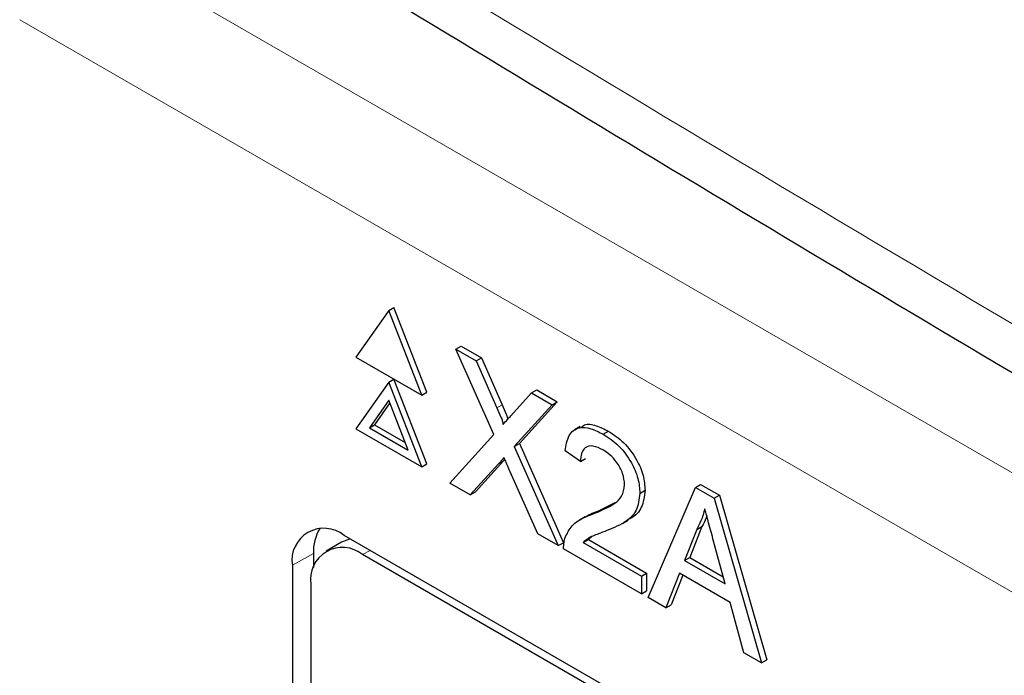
# Paper-space layout 'Blatt2' of a CAD drawing. Header units: millimetres. Extents: x 5 to 418, y 2 to 292.
# Tile 32 of 55: x 105.1 to 109.59, y 199.89 to 202.88. Entities that reach past the tile are written whole.
import ezdxf

# ---------------------------------------------------------------- set-up
doc = ezdxf.new("R2010")
doc.units = ezdxf.units.MM

psp = doc.layouts.new('Blatt2')

# ---------------------------------------------------------------- linework, layer by layer
at = {"color": 7, "linetype": 'Continuous', "lineweight": 18}
for p, q in [((105.3404, 203.2868), (120.1978, 194.7098)), ((119.9621, 194.3015), (105.1047, 202.8785)), ((107.2776, 201.1108), (107.3012, 201.1244)), ((107.2847, 200.8546), (107.3082, 200.8683)), ((106.4422, 200.4461), (106.3462, 200.3926)), ((106.6661, 200.4413), (106.6998, 200.4607))]:
    psp.add_line(p, q, dxfattribs=at)
at = {"color": 7, "linetype": 'Continuous', "lineweight": 25}
for p, q in [((106.7853, 201.5535), (106.6356, 201.3405)), ((106.7853, 201.5535), (106.8089, 201.5671)), ((106.935, 201.1677), (106.7853, 201.5535)), ((106.9585, 201.1813), (106.8089, 201.5671)), ((107.0909, 201.3771), (107.1145, 201.3907)), ((107.2635, 200.9883), (107.0909, 201.3771)), ((107.0909, 201.3771), (107.183, 201.3239)), ((107.1145, 201.3907), (107.2066, 201.3375)), ((106.6356, 201.3405), (106.935, 201.1677)), ((107.183, 201.3239), (107.2066, 201.3375)), ((107.2066, 201.3375), (107.3012, 201.1244)), ((107.183, 201.3239), (107.2776, 201.1108)), ((106.7853, 201.2269), (106.8089, 201.2405)), ((106.9585, 200.8547), (106.8089, 201.2405)), ((106.7853, 201.2269), (106.6356, 201.0139)), ((106.935, 200.8411), (106.7853, 201.2269)), ((107.4354, 201.1782), (107.459, 201.1918)), ((107.459, 201.1918), (107.5523, 201.1379)), ((106.7853, 201.1452), (106.6968, 201.0194)), ((106.8737, 200.9172), (106.7853, 201.1452)), ((106.935, 201.1677), (106.9585, 201.1813)), ((107.3411, 201.074), (107.4354, 201.1782)), ((107.4354, 201.1782), (107.5288, 201.1243)), ((106.7903, 201.1324), (106.7204, 201.033)), ((107.5288, 201.1243), (107.3562, 200.9337)), ((107.5523, 201.1379), (107.3798, 200.9473)), ((107.5288, 201.1243), (107.5523, 201.1379)), ((106.6356, 201.0139), (106.935, 200.8411)), ((106.6968, 201.0194), (106.7204, 201.033)), ((106.6968, 201.0194), (106.8737, 200.9172)), ((106.7204, 201.033), (106.8601, 200.9523)), ((107.6568, 201.0248), (107.6303, 201.0095)), ((107.0631, 200.7671), (107.2635, 200.9883)), ((107.7618, 200.9897), (107.7854, 201.0034)), ((107.3562, 200.9337), (107.3798, 200.9473)), ((107.3562, 200.9337), (107.5566, 200.4822)), ((107.3798, 200.9473), (107.5801, 200.4958)), ((107.6576, 200.8653), (107.5881, 200.9135)), ((107.6576, 200.8653), (107.6811, 200.8789)), ((106.935, 200.8411), (106.9585, 200.8547)), ((107.2847, 200.8546), (107.1564, 200.7132)), ((107.3082, 200.8683), (107.18, 200.7268)), ((107.3139, 200.8746), (107.3082, 200.8683)), ((107.4644, 200.5354), (107.3324, 200.8328)), ((107.1564, 200.7132), (107.0631, 200.7671)), ((107.9657, 200.2461), (108.1809, 200.7478)), ((108.1809, 200.7478), (108.2045, 200.7614)), ((108.1809, 200.7478), (108.2671, 200.698)), ((108.2045, 200.7614), (108.2907, 200.7117)), ((107.1564, 200.7132), (107.18, 200.7268)), ((107.9286, 200.7206), (107.9522, 200.7343)), ((108.2671, 200.698), (108.2907, 200.7117)), ((108.2671, 200.698), (108.4824, 199.9478)), ((108.2907, 200.7117), (108.5059, 199.9614)), ((107.737, 200.6394), (107.8152, 200.6784)), ((107.6793, 200.6143), (107.6528, 200.599)), ((107.7134, 200.6258), (107.737, 200.6394)), ((107.8491, 200.5838), (107.8756, 200.5991)), ((108.2106, 200.5701), (108.1551, 200.4288)), ((108.187, 200.5565), (108.2106, 200.5701)), ((118.4849, 193.6573), (106.5819, 200.5288)), ((107.5566, 200.4822), (107.4644, 200.5354)), ((107.7094, 200.5233), (107.694, 200.5104)), ((108.187, 200.5565), (108.1315, 200.4152)), ((106.5701, 200.4986), (106.4994, 200.4578)), ((107.5566, 200.4822), (107.5801, 200.4958)), ((107.6704, 200.4968), (107.694, 200.5104)), ((107.6704, 200.4968), (107.9356, 200.3437)), ((107.694, 200.5104), (107.9592, 200.3573)), ((108.3165, 200.3084), (108.2639, 200.5033)), ((106.4422, 200.4461), (106.4422, 200.3833)), ((118.4512, 193.6378), (106.6661, 200.4413)), ((107.9356, 200.2634), (107.5811, 200.4681)), ((108.1315, 200.4152), (108.1551, 200.4288)), ((108.1551, 200.4288), (108.3078, 200.3406)), ((106.3462, 200.3926), (106.3462, 189.3693)), ((108.1315, 200.4152), (108.3165, 200.3084)), ((107.9356, 200.3437), (107.9592, 200.3573)), ((107.9356, 200.3437), (107.9356, 200.2634)), ((107.9592, 200.3573), (107.9592, 200.277)), ((108.1085, 200.3562), (108.0468, 200.1992)), ((108.1233, 200.3477), (108.0704, 200.2128)), ((108.3396, 200.2228), (108.1085, 200.3562)), ((106.4304, 200.3051), (106.4304, 189.4179)), ((107.9356, 200.2634), (107.9592, 200.277)), ((108.0468, 200.1992), (107.9657, 200.2461)), ((108.0468, 200.1992), (108.0704, 200.2128)), ((108.4012, 199.9946), (108.3396, 200.2228)), ((108.4824, 199.9478), (108.4012, 199.9946)), ((108.4824, 199.9478), (108.5059, 199.9614))]:
    psp.add_line(p, q, dxfattribs=at)
at = {"color": 7, "linetype": 'Continuous', "lineweight": 25, "flags": 128}
psp.add_lwpolyline([(106.61, 200.5125), (106.6059, 200.5118), (106.5701, 200.4986)], dxfattribs=at)
at = {"color": 7, "linetype": 'Continuous', "lineweight": 25}
for centre, radius, start, end in [((106.4899, 200.416), 0.1456, 50.7967, 189.214), ((106.643, 200.4552), 0.2011, 148.329, 182.5975), ((106.5741, 200.3284), 0.1456, 50.7967, 189.214)]:
    psp.add_arc(centre, radius, start, end, dxfattribs=at)
at = {"color": 7, "linetype": 'Continuous', "lineweight": 18}
psp.add_open_spline([(99.3239, 207.8806), (101.1235, 206.7296), (104.7238, 204.427), (110.3873, 201.0165), (116.2727, 197.6313), (121.8964, 194.5463), (125.5748, 192.6344), (127.1633, 191.8087)], degree=3, knots=[0, 0, 0, 0, 0.2047211, 0.4095618, 0.6233946, 0.8373635, 1, 1, 1, 1], dxfattribs=at)
at = {"color": 7, "linetype": 'Continuous', "lineweight": 25}
for points, knots in [([(99.4687, 207.5815), (100.1578, 207.1329), (102.0816, 205.8805), (105.3964, 203.815), (109.409, 201.3831), (113.5819, 198.9452), (117.828, 196.548), (121.9813, 194.2857), (125.1512, 192.6107), (126.8877, 191.7258), (127.3115, 191.5099)], [0, 0, 0, 0, 0.079167, 0.220979, 0.371612, 0.522329, 0.673084, 0.823745, 0.956982, 1, 1, 1, 1]), ([(107.2776, 201.1108), (107.2837, 201.0966), (107.2922, 201.0769), (107.3026, 201.0513), (107.3047, 201.0403), (107.3057, 201.0349)], [0, 0, 0, 0, 0.561277, 0.781763, 1, 1, 1, 1]), ([(107.3012, 201.1244), (107.3072, 201.1102), (107.3155, 201.0905), (107.325, 201.0683), (107.3266, 201.0606), (107.327, 201.0584)], [0, 0, 0, 0, 0.6468683, 0.9009766, 1, 1, 1, 1]), ([(107.3057, 201.0349), (107.3123, 201.0422), (107.3241, 201.0552), (107.3359, 201.0682), (107.3411, 201.074)], [0, 0, 0, 0, 0.56, 1, 1, 1, 1]), ([(107.5881, 200.9135), (107.5921, 200.939), (107.6001, 200.9897), (107.6467, 201.0243), (107.7048, 201.019), (107.7428, 200.9995), (107.7618, 200.9897)], [0, 0, 0, 0, 0.280235, 0.558893, 0.779132, 1, 1, 1, 1]), ([(107.6601, 201.0196), (107.6653, 201.0246), (107.6822, 201.0404), (107.7292, 201.0314), (107.7666, 201.0127), (107.7854, 201.0034)], [0, 0, 0, 0, 0.185653, 0.592247, 1, 1, 1, 1]), ([(107.7618, 200.9897), (107.7855, 200.9742), (107.8327, 200.9432), (107.8892, 200.8672), (107.9236, 200.7878), (107.927, 200.743), (107.9286, 200.7206)], [0, 0, 0, 0, 0.280482, 0.559644, 0.779749, 1, 1, 1, 1]), ([(107.7854, 201.0034), (107.809, 200.9878), (107.8562, 200.9568), (107.9127, 200.8808), (107.9472, 200.8014), (107.9505, 200.7566), (107.9522, 200.7343)], [0, 0, 0, 0, 0.280482, 0.559644, 0.779749, 1, 1, 1, 1]), ([(107.7603, 200.9184), (107.7453, 200.9258), (107.7154, 200.9405), (107.6794, 200.9331), (107.6601, 200.9046), (107.6584, 200.8784), (107.6576, 200.8653)], [0, 0, 0, 0, 0.2804101, 0.559489, 0.7793747, 1, 1, 1, 1]), ([(107.3102, 200.8829), (107.3054, 200.8777), (107.2968, 200.8684), (107.2884, 200.8588), (107.2847, 200.8546)], [0, 0, 0, 0, 0.560002, 1, 1, 1, 1]), ([(107.3324, 200.8328), (107.3283, 200.8422), (107.3208, 200.8589), (107.3134, 200.8756), (107.3102, 200.8829)], [0, 0, 0, 0, 0.5599998, 1, 1, 1, 1]), ([(107.8591, 200.76), (107.8573, 200.7771), (107.8536, 200.8112), (107.8255, 200.861), (107.793, 200.8973), (107.7712, 200.9114), (107.7603, 200.9184)], [0, 0, 0, 0, 0.27908, 0.558612, 0.779043, 1, 1, 1, 1]), ([(107.7134, 200.6258), (107.748, 200.64), (107.7963, 200.6598), (107.8496, 200.7035), (107.8559, 200.7412), (107.8591, 200.76)], [0, 0, 0, 0, 0.561313, 0.781386, 1, 1, 1, 1]), ([(107.9286, 200.7206), (107.925, 200.6929), (107.9176, 200.6372), (107.8593, 200.5842), (107.809, 200.5634), (107.7782, 200.5507)], [0, 0, 0, 0, 0.278741, 0.558834, 1, 1, 1, 1]), ([(107.9522, 200.7343), (107.9484, 200.7067), (107.9408, 200.6515), (107.9049, 200.6148), (107.8802, 200.6033), (107.8747, 200.6007)], [0, 0, 0, 0, 0.43566, 0.873431, 1, 1, 1, 1]), ([(107.5884, 200.5195), (107.5976, 200.5385), (107.6127, 200.5698), (107.6469, 200.5965), (107.6789, 200.6135), (107.7019, 200.6217), (107.7134, 200.6258)], [0, 0, 0, 0, 0.339411, 0.559525, 0.779752, 1, 1, 1, 1]), ([(107.6796, 200.6138), (107.6872, 200.6182), (107.7054, 200.6286), (107.7254, 200.6355), (107.737, 200.6394)], [0, 0, 0, 0, 0.421829, 1, 1, 1, 1]), ([(108.224, 200.6507), (108.2188, 200.6313), (108.2096, 200.5968), (108.1939, 200.5688), (108.187, 200.5565)], [0, 0, 0, 0, 0.559915, 1, 1, 1, 1]), ([(108.233, 200.6176), (108.232, 200.6144), (108.2267, 200.5965), (108.2178, 200.582), (108.2106, 200.5701)], [0, 0, 0, 0, 0.174052, 1, 1, 1, 1]), ([(108.2639, 200.5033), (108.2564, 200.5308), (108.2431, 200.58), (108.2298, 200.6291), (108.224, 200.6507)], [0, 0, 0, 0, 0.560002, 1, 1, 1, 1]), ([(107.5811, 200.4681), (107.5813, 200.4786), (107.5817, 200.4973), (107.5863, 200.5127), (107.5884, 200.5195)], [0, 0, 0, 0, 0.559956, 1, 1, 1, 1]), ([(107.7782, 200.5507), (107.7653, 200.5458), (107.744, 200.5378), (107.7146, 200.5262), (107.6901, 200.5153), (107.677, 200.503), (107.6704, 200.4968)], [0, 0, 0, 0, 0.3400378, 0.5600628, 0.7800895, 1, 1, 1, 1])]:
    psp.add_open_spline(points, degree=3, knots=knots, dxfattribs=at)

doc.saveas('drawing.dxf')
